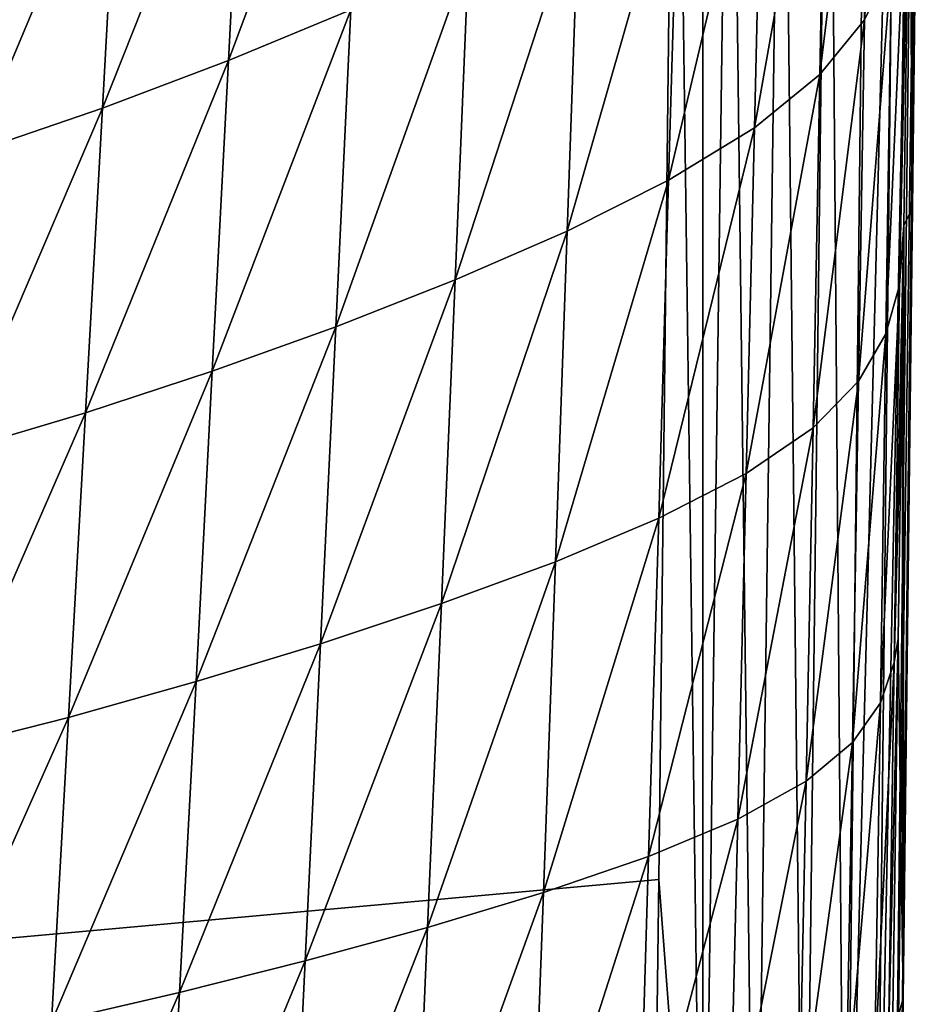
# Model space of a CAD drawing. Header units: metres. Extents: x -26 to 26, y -167 to 32.
# Tile 147 of 237: x 15.96 to 21.35, y -63.34 to -57.45. Entities that reach past the tile are written whole.
import ezdxf

# ---------------------------------------------------------------- set-up
doc = ezdxf.new("R2010")
doc.units = ezdxf.units.M
doc.layers.add('solid_12_411_043_XXX', color=7, linetype='CONTINUOUS')

msp = doc.modelspace()

# ---------------------------------------------------------------- linework, layer by layer
at = {"layer": 'solid_12_411_043_XXX'}
for points in [[(21.300611, -58.581528, 136.068939), (21.281368, -56.226246, 125.547699), (21.311136, -53.910702, 125.48597)], [(21.300611, -58.581528, 136.068939), (21.311136, -53.910702, 125.48597), (21.352343, -53.979992, 136.072861)], [(-19.882414, -53.963749, 137.548279), (-19.738482, -66.156723, 137.548279), (19.882442, -53.963749, 137.548279)], [(-19.738482, -66.156723, 137.548279), (19.783798, -62.591133, 137.548279), (19.882442, -53.963749, 137.548279)], [(20.047489, -66.051865, 137.515793), (19.882442, -53.963749, 137.548279), (19.783798, -62.591133, 137.548279)], [(20.047403, -53.965572, 137.539001), (19.882442, -53.963749, 137.548279), (20.047489, -66.051865, 137.515793)], [(20.210266, -53.967373, 137.511261), (20.047403, -53.965572, 137.539001), (20.047489, -66.051865, 137.515793)], [(20.210266, -53.967373, 137.511261), (20.047489, -66.051865, 137.515793), (20.360134, -66.055901, 137.411118)], [(20.521521, -53.97081, 137.402069), (20.210266, -53.967373, 137.511261), (20.360134, -66.055901, 137.411118)], [(20.521521, -53.97081, 137.402069), (20.360134, -66.055901, 137.411118), (20.652548, -66.059669, 137.230804)], [(20.800604, -53.973896, 137.226227), (20.521521, -53.97081, 137.402069), (20.652548, -66.059669, 137.230804)], [(20.800604, -53.973896, 137.226227), (20.652548, -66.059669, 137.230804), (20.898228, -66.062843, 136.983566)], [(21.033401, -53.976467, 136.99263), (20.800604, -53.973896, 137.226227), (20.898228, -66.062843, 136.983566)], [(21.208447, -53.978401, 136.712631), (21.033401, -53.976467, 136.99263), (20.898228, -66.062843, 136.983566)], [(21.208447, -53.978401, 136.712631), (20.898228, -66.062843, 136.983566), (21.076866, -66.065147, 136.689682)], [(21.316563, -53.979595, 136.400696), (21.208447, -53.978401, 136.712631), (21.076866, -66.065147, 136.689682)], [(21.316563, -53.979595, 136.400696), (21.076866, -66.065147, 136.689682), (21.17964, -66.066475, 136.375687)], [(21.343668, -53.979897, 136.237839), (21.316563, -53.979595, 136.400696), (21.17964, -66.066475, 136.375687)], [(21.343668, -53.979897, 136.237839), (21.17964, -66.066475, 136.375687), (21.20903, -66.141747, 136.067215)], [(21.343668, -53.979897, 136.237839), (21.20903, -66.141747, 136.067215), (21.244724, -63.303719, 136.067703)], [(21.244724, -63.303719, 136.067703), (21.300611, -58.581528, 136.068939), (21.343668, -53.979897, 136.237839)], [(21.300611, -58.581528, 136.068939), (21.352343, -53.979992, 136.072861), (21.343668, -53.979897, 136.237839)], [(21.012257, -57.456516, 123.227364), (21.047018, -55.298935, 123.183998), (21.205105, -54.919529, 123.941673)], [(21.173553, -57.124916, 123.990875), (21.012257, -57.456516, 123.227364), (21.205105, -54.919529, 123.941673)], [(20.74614, -57.782139, 122.498077), (20.786289, -55.671757, 122.459724), (21.047018, -55.298935, 123.183998)], [(21.012257, -57.456516, 123.227364), (20.74614, -57.782139, 122.498077), (21.047018, -55.298935, 123.183998)], [(17.21187, -57.699081, 119.536606), (17.307207, -55.84576, 119.448448), (18.031187, -55.504642, 119.814392)], [(17.942549, -57.396114, 119.894707), (17.21187, -57.699081, 119.536606), (18.031187, -55.504642, 119.814392)], [(20.355747, -58.101635, 121.830971), (20.403992, -56.037579, 121.795433), (20.786289, -55.671757, 122.459724)], [(20.74614, -57.782139, 122.498077), (20.355747, -58.101635, 121.830971), (20.786289, -55.671757, 122.459724)], [(16.459406, -57.983818, 119.193764), (16.559132, -56.16637, 119.098373), (17.307207, -55.84576, 119.448448)], [(17.21187, -57.699081, 119.536606), (16.459406, -57.983818, 119.193764), (17.307207, -55.84576, 119.448448)], [(19.842539, -58.41407, 121.244026), (19.901228, -56.395187, 121.208252), (20.403992, -56.037579, 121.795433)], [(20.355747, -58.101635, 121.830971), (19.842539, -58.41407, 121.244026), (20.403992, -56.037579, 121.795433)], [(15.684182, -58.248791, 118.871941), (15.786271, -56.464725, 118.769707), (16.559132, -56.16637, 119.098373)], [(16.459406, -57.983818, 119.193764), (15.684182, -58.248791, 118.871941), (16.559132, -56.16637, 119.098373)], [(21.222111, -59.041058, 124.807625), (21.253023, -56.787117, 124.768425), (21.281368, -56.226246, 125.547699)], [(21.248793, -58.682098, 125.597374), (21.222111, -59.041058, 124.807625), (21.281368, -56.226246, 125.547699)], [(21.300611, -58.581528, 136.068939), (21.248793, -58.682098, 125.597374), (21.281368, -56.226246, 125.547699)], [(19.236197, -58.717422, 120.741531), (19.306131, -56.742271, 120.702332), (19.901228, -56.395187, 121.208252)], [(19.842539, -58.41407, 121.244026), (19.236197, -58.717422, 120.741531), (19.901228, -56.395187, 121.208252)], [(18.565924, -59.009674, 120.319138), (18.646441, -57.076561, 120.273598), (19.306131, -56.742271, 120.702332)], [(19.236197, -58.717422, 120.741531), (18.565924, -59.009674, 120.319138), (19.306131, -56.742271, 120.702332)], [(21.14114, -59.330757, 124.023438), (21.173553, -57.124916, 123.990875), (21.253023, -56.787117, 124.768425)], [(21.222111, -59.041058, 124.807625), (21.14114, -59.330757, 124.023438), (21.253023, -56.787117, 124.768425)], [(17.853016, -59.289082, 119.947983), (17.942549, -57.396114, 119.894707), (18.646441, -57.076561, 120.273598)], [(18.565924, -59.009674, 120.319138), (17.853016, -59.289082, 119.947983), (18.646441, -57.076561, 120.273598)], [(20.976677, -59.614628, 123.253181), (21.012257, -57.456516, 123.227364), (21.173553, -57.124916, 123.990875)], [(21.14114, -59.330757, 124.023438), (20.976677, -59.614628, 123.253181), (21.173553, -57.124916, 123.990875)], [(17.115595, -59.553978, 119.597389), (17.21187, -57.699081, 119.536606), (17.942549, -57.396114, 119.894707)], [(17.853016, -59.289082, 119.947983), (17.115595, -59.553978, 119.597389), (17.942549, -57.396114, 119.894707)], [(20.705196, -59.893116, 122.518044), (20.74614, -57.782139, 122.498077), (21.012257, -57.456516, 123.227364)], [(20.976677, -59.614628, 123.253181), (20.705196, -59.893116, 122.518044), (21.012257, -57.456516, 123.227364)], [(16.358709, -59.802921, 119.261459), (16.459406, -57.983818, 119.193764), (17.21187, -57.699081, 119.536606)], [(17.115595, -59.553978, 119.597389), (16.358709, -59.802921, 119.261459), (17.21187, -57.699081, 119.536606)], [(20.306713, -60.166355, 121.847336), (20.355747, -58.101635, 121.830971), (20.74614, -57.782139, 122.498077)], [(20.705196, -59.893116, 122.518044), (20.306713, -60.166355, 121.847336), (20.74614, -57.782139, 122.498077)], [(15.58111, -60.034584, 118.946159), (15.684182, -58.248791, 118.871941), (16.459406, -57.983818, 119.193764)], [(16.358709, -59.802921, 119.261459), (15.58111, -60.034584, 118.946159), (16.459406, -57.983818, 119.193764)], [(19.783043, -60.433685, 121.259895), (19.842539, -58.41407, 121.244026), (20.355747, -58.101635, 121.830971)], [(20.306713, -60.166355, 121.847336), (19.783043, -60.433685, 121.259895), (20.355747, -58.101635, 121.830971)], [(19.16543, -60.693363, 120.76017), (19.236197, -58.717422, 120.741531), (19.842539, -58.41407, 121.244026)], [(19.783043, -60.433685, 121.259895), (19.16543, -60.693363, 120.76017), (19.842539, -58.41407, 121.244026)], [(21.244724, -63.303719, 136.067703), (21.248793, -58.682098, 125.597374), (21.300611, -58.581528, 136.068939)], [(21.190178, -61.295197, 124.837219), (21.222111, -59.041058, 124.807625), (21.248793, -58.682098, 125.597374)], [(21.237816, -59.489998, 125.610847), (21.190178, -61.295197, 124.837219), (21.248793, -58.682098, 125.597374)], [(21.244724, -63.303719, 136.067703), (21.237816, -59.489998, 125.610847), (21.248793, -58.682098, 125.597374)], [(18.484549, -60.943634, 120.343529), (18.565924, -59.009674, 120.319138), (19.236197, -58.717422, 120.741531)], [(19.16543, -60.693363, 120.76017), (18.484549, -60.943634, 120.343529), (19.236197, -58.717422, 120.741531)], [(17.762594, -61.182953, 119.979584), (17.853016, -59.289082, 119.947983), (18.565924, -59.009674, 120.319138)], [(18.484549, -60.943634, 120.343529), (17.762594, -61.182953, 119.979584), (18.565924, -59.009674, 120.319138)], [(21.107765, -61.536827, 124.045288), (21.14114, -59.330757, 124.023438), (21.222111, -59.041058, 124.807625)], [(21.190178, -61.295197, 124.837219), (21.107765, -61.536827, 124.045288), (21.222111, -59.041058, 124.807625)], [(17.018406, -61.409828, 119.636002), (17.115595, -59.553978, 119.597389), (17.853016, -59.289082, 119.947983)], [(17.762594, -61.182953, 119.979584), (17.018406, -61.409828, 119.636002), (17.853016, -59.289082, 119.947983)], [(20.940182, -61.773003, 123.267227), (20.976677, -59.614628, 123.253181), (21.14114, -59.330757, 124.023438)], [(21.107765, -61.536827, 124.045288), (20.940182, -61.773003, 123.267227), (21.14114, -59.330757, 124.023438)], [(21.237816, -59.489998, 125.610847), (21.214788, -61.151775, 125.637192), (21.190178, -61.295197, 124.837219)], [(21.244724, -63.303719, 136.067703), (21.214788, -61.151775, 125.637192), (21.237816, -59.489998, 125.610847)], [(16.257084, -61.623028, 119.306503), (16.358709, -59.802921, 119.261459), (17.115595, -59.553978, 119.597389)], [(17.018406, -61.409828, 119.636002), (16.257084, -61.623028, 119.306503), (17.115595, -59.553978, 119.597389)], [(20.663366, -62.004391, 122.525215), (20.705196, -59.893116, 122.518044), (20.976677, -59.614628, 123.253181)], [(20.940182, -61.773003, 123.267227), (20.663366, -62.004391, 122.525215), (20.976677, -59.614628, 123.253181)], [(15.477104, -61.821423, 118.997261), (15.58111, -60.034584, 118.946159), (16.358709, -59.802921, 119.261459)], [(16.257084, -61.623028, 119.306503), (15.477104, -61.821423, 118.997261), (16.358709, -59.802921, 119.261459)], [(20.256811, -62.2314, 121.849945), (20.306713, -60.166355, 121.847336), (20.705196, -59.893116, 122.518044)], [(20.663366, -62.004391, 122.525215), (20.256811, -62.2314, 121.849945), (20.705196, -59.893116, 122.518044)], [(19.722691, -62.453648, 121.261101), (19.783043, -60.433685, 121.259895), (20.306713, -60.166355, 121.847336)], [(20.256811, -62.2314, 121.849945), (19.722691, -62.453648, 121.261101), (20.306713, -60.166355, 121.847336)], [(19.093811, -62.669682, 120.763329), (19.16543, -60.693363, 120.76017), (19.783043, -60.433685, 121.259895)], [(19.722691, -62.453648, 121.261101), (19.093811, -62.669682, 120.763329), (19.783043, -60.433685, 121.259895)], [(18.402317, -62.878002, 120.351692), (18.484549, -60.943634, 120.343529), (19.16543, -60.693363, 120.76017)], [(19.093811, -62.669682, 120.763329), (18.402317, -62.878002, 120.351692), (19.16543, -60.693363, 120.76017)], [(17.671316, -63.077251, 119.994255), (17.762594, -61.182953, 119.979584), (18.484549, -60.943634, 120.343529)], [(18.402317, -62.878002, 120.351692), (17.671316, -63.077251, 119.994255), (18.484549, -60.943634, 120.343529)], [(21.157038, -63.549408, 124.861671), (21.190178, -61.295197, 124.837219), (21.214788, -61.151775, 125.637192)], [(21.18066, -63.528362, 125.670761), (21.157038, -63.549408, 124.861671), (21.214788, -61.151775, 125.637192)], [(21.244724, -63.303719, 136.067703), (21.18066, -63.528362, 125.670761), (21.214788, -61.151775, 125.637192)], [(16.920361, -63.266132, 119.657051), (17.018406, -61.409828, 119.636002), (17.762594, -61.182953, 119.979584)], [(17.671316, -63.077251, 119.994255), (16.920361, -63.266132, 119.657051), (17.762594, -61.182953, 119.979584)], [(21.073261, -63.742981, 124.060936), (21.107765, -61.536827, 124.045288), (21.190178, -61.295197, 124.837219)], [(21.157038, -63.549408, 124.861671), (21.073261, -63.742981, 124.060936), (21.190178, -61.295197, 124.837219)], [(16.154602, -63.443604, 119.333374), (16.257084, -61.623028, 119.306503), (17.018406, -61.409828, 119.636002)], [(16.920361, -63.266132, 119.657051), (16.154602, -63.443604, 119.333374), (17.018406, -61.409828, 119.636002)], [(20.90262, -63.931473, 123.27404), (20.940182, -61.773003, 123.267227), (21.107765, -61.536827, 124.045288)], [(21.073261, -63.742981, 124.060936), (20.90262, -63.931473, 123.27404), (21.107765, -61.536827, 124.045288)], [(15.372256, -63.608757, 119.029579), (15.477104, -61.821423, 118.997261), (16.257084, -61.623028, 119.306503)], [(16.154602, -63.443604, 119.333374), (15.372256, -63.608757, 119.029579), (16.257084, -61.623028, 119.306503)], [(20.620508, -64.115768, 122.524178), (20.663366, -62.004391, 122.525215), (20.940182, -61.773003, 123.267227)], [(20.90262, -63.931473, 123.27404), (20.620508, -64.115768, 122.524178), (20.940182, -61.773003, 123.267227)], [(20.205908, -64.296555, 121.843399), (20.256811, -62.2314, 121.849945), (20.663366, -62.004391, 122.525215)], [(20.620508, -64.115768, 122.524178), (20.205908, -64.296555, 121.843399), (20.663366, -62.004391, 122.525215)], [(19.661364, -64.473732, 121.252274), (19.722691, -62.453648, 121.261101), (20.256811, -62.2314, 121.849945)], [(20.205908, -64.296555, 121.843399), (19.661364, -64.473732, 121.252274), (20.256811, -62.2314, 121.849945)], [(19.021252, -64.646126, 120.755615), (19.093811, -62.669682, 120.763329), (19.722691, -62.453648, 121.261101)], [(19.661364, -64.473732, 121.252274), (19.021252, -64.646126, 120.755615), (19.722691, -62.453648, 121.261101)], [(-19.738482, -66.156723, 137.548279), (19.738823, -66.133438, 137.548279), (19.783798, -62.591133, 137.548279)], [(20.047489, -66.051865, 137.515793), (19.783798, -62.591133, 137.548279), (19.738823, -66.133438, 137.548279)], [(18.319191, -64.8125, 120.348221), (18.402317, -62.878002, 120.351692), (19.093811, -62.669682, 120.763329)], [(19.021252, -64.646126, 120.755615), (18.319191, -64.8125, 120.348221), (19.093811, -62.669682, 120.763329)], [(17.579185, -64.971695, 119.99659), (17.671316, -63.077251, 119.994255), (18.402317, -62.878002, 120.351692)], [(18.319191, -64.8125, 120.348221), (17.579185, -64.971695, 119.99659), (18.402317, -62.878002, 120.351692)], [(16.821497, -65.122581, 119.665085), (16.920361, -63.266132, 119.657051), (17.671316, -63.077251, 119.994255)], [(17.579185, -64.971695, 119.99659), (16.821497, -65.122581, 119.665085), (17.671316, -63.077251, 119.994255)], [(16.051338, -65.264336, 119.346573), (16.154602, -63.443604, 119.333374), (16.920361, -63.266132, 119.657051)], [(16.821497, -65.122581, 119.665085), (16.051338, -65.264336, 119.346573), (16.920361, -63.266132, 119.657051)], [(21.20903, -66.141747, 136.067215), (21.18066, -63.528362, 125.670761), (21.244724, -63.303719, 136.067703)]]:
    msp.add_3dface(points, dxfattribs=at)

doc.saveas('drawing.dxf')
